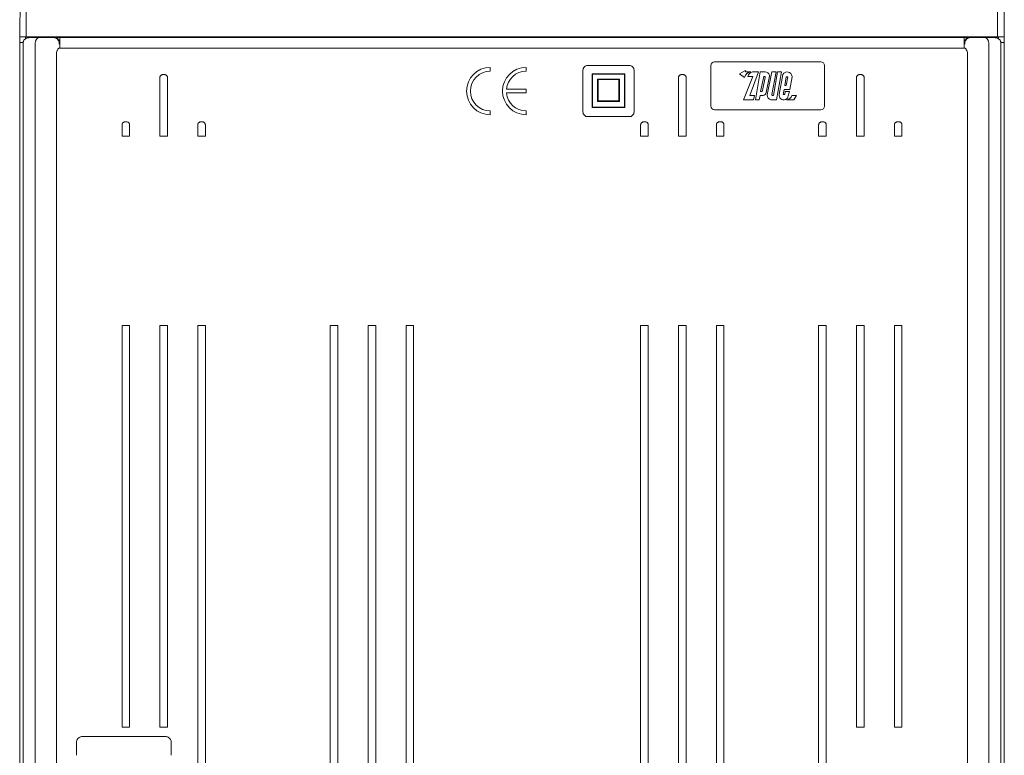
# Model space of a CAD drawing. Header units: centimetres. Extents: x -4572 to 125430, y -27163 to 73697.
# Tile 23 of 44: x 99223 to 99743, y -17423 to -17034. Entities that reach past the tile are written whole.
import ezdxf

# ---------------------------------------------------------------- set-up
doc = ezdxf.new("R2010")
doc.units = ezdxf.units.CM
doc.header["$MEASUREMENT"] = 0
doc.layers.add('kontur', color=7, linetype='Continuous')

# ---------------------------------------------------------------- blocks, each defined once
blk = doc.blocks.new('erg3t4r')
at = {"layer": 'kontur', "color": 7, "lineweight": 0}
for p, q in [((126122.51, 79716.78), (126122.51, 79695.27)), ((126124.45, 79718.65), (126180.56, 79718.65)), ((126182.51, 79716.78), (126182.51, 79695.27)), ((126140.82, 79714.18), (126137.59, 79712.34)), ((126137.59, 79712.34), (126140.31, 79710.51)), ((126144.65, 79711.01), (126139.76, 79698.6)), ((126140.82, 79714.18), (126140.82, 79713.39)), ((126140.82, 79713.39), (126143.55, 79713.39)), ((126141.95, 79711.01), (126144.65, 79711.01)), ((126143.04, 79700.99), (126147.64, 79713.39)), ((126147.64, 79713.39), (126144.41, 79713.39)), ((126146, 79698.6), (126148.47, 79713.39)), ((126148.47, 79713.39), (126151.15, 79713.39)), ((126150.37, 79711), (126148.72, 79703.09)), ((126149.82, 79703.6), (126151.15, 79710.46)), ((126150.42, 79711), (126150.34, 79711)), ((126150.94, 79711), (126150.42, 79711)), ((126151.15, 79710.74), (126150.94, 79711)), ((126151.15, 79710.46), (126151.15, 79710.74)), ((126153.36, 79711.19), (126151.72, 79702.55)), ((126152.24, 79701.24), (126154.72, 79713.39)), ((126153.36, 79711.63), (126153.36, 79711.19)), ((126154.72, 79713.39), (126156.87, 79713.39)), ((126156.87, 79713.39), (126154.72, 79701.48)), ((126155.53, 79700.99), (126157.7, 79713.39)), ((126159.86, 79713.39), (126157.14, 79698.59)), ((126157.7, 79713.39), (126159.86, 79713.39)), ((126160.56, 79711.97), (126158.54, 79701.52)), ((126162.3, 79710.8), (126161.5, 79706.24)), ((126163.16, 79710.8), (126162.3, 79710.8)), ((126162.32, 79706.24), (126163.16, 79710.8)), ((126165.33, 79710.7), (126164.22, 79704.14)), ((126165.33, 79710.7), (126165.33, 79711.04)), ((126161.22, 79704.14), (126160.7, 79701.5)), ((126164.22, 79704.14), (126161.22, 79704.14)), ((126161.5, 79706.24), (126162.32, 79706.24)), ((126145.47, 79700.99), (126143.04, 79700.99)), ((126144.91, 79698.6), (126145.47, 79700.99)), ((126148.46, 79701), (126147.9, 79698.6)), ((126150.05, 79701), (126148.46, 79701)), ((126148.72, 79703.09), (126149.37, 79703.09)), ((126154.88, 79700.99), (126155.53, 79700.99)), ((126160.7, 79701.5), (126161.52, 79701.5)), ((126161.52, 79701.55), (126161.78, 79703.07)), ((126161.52, 79701.5), (126161.78, 79703.07)), ((126161.78, 79703.07), (126163.95, 79703.07)), ((126163.95, 79703.07), (126163.38, 79700.71)), ((126167.7, 79700.99), (126165.29, 79700.99)), ((126167.7, 79700.99), (126166.37, 79698.61)), ((126139.76, 79698.6), (126144.91, 79698.6)), ((126147.9, 79698.6), (126146, 79698.6)), ((126157.14, 79698.59), (126154.22, 79698.59)), ((126166.37, 79698.61), (126162.35, 79698.61)), ((126124.45, 79693.4), (126180.56, 79693.4))]:
    blk.add_line(p, q, dxfattribs=at)
for centre, radius, start, end in [((126124.38, 79716.78), 1.87, 87.7675, 180), ((126180.63, 79716.78), 1.87, 0, 92.2325), ((126143.72, 79709.93), 3.46, 92.7949, 170.4324), ((126144.9, 79710.43), 3, 99.4262, 168.9092), ((126150.63, 79710.52), 0.568, 22.7901, 57.344), ((126151.11, 79711.08), 2.31, 13.7046, 89.117), ((126162.82, 79710.85), 2.52, 4.3883, 153.7266), ((126149.22, 79703.67), 0.602, 284.6446, 353.7289), ((126149.81, 79702.93), 1.94, 277.0861, 348.7509), ((126155.11, 79701.32), 2.88, 181.6711, 251.9501), ((126155.02, 79701.31), 0.35, 150.513, 246.3334), ((126160.95, 79701.06), 2.46, 169.07, 351.9671), ((126161.85, 79702.23), 3.66, 277.9829, 340.146), ((126124.38, 79695.27), 1.87, 180, 272.2325), ((126180.63, 79695.27), 1.87, 267.7675, 0)]:
    blk.add_arc(centre, radius, start, end, dxfattribs=at)
blk = doc.blocks.new('rfe4')
at = {"layer": 'kontur', "color": 7, "lineweight": 0}
for p, q in [((125726.59, 79716.02), (125726.59, 79694)), ((125729.18, 79718.52), (125751.01, 79718.52)), ((125753.6, 79716.02), (125753.6, 79694)), ((125731.39, 79714.17), (125748.8, 79714.17)), ((125731.39, 79696.28), (125731.39, 79714.17)), ((125731.67, 79713.89), (125748.48, 79713.89)), ((125731.67, 79696.53), (125731.67, 79713.89)), ((125734.28, 79711.39), (125745.87, 79711.39)), ((125734.28, 79699.47), (125734.28, 79711.39)), ((125734.62, 79699.79), (125734.62, 79711.05)), ((125734.62, 79711.05), (125745.57, 79711.05)), ((125745.57, 79711.05), (125745.57, 79699.79)), ((125745.87, 79711.39), (125745.87, 79699.47)), ((125748.48, 79713.89), (125748.48, 79696.53)), ((125748.8, 79714.17), (125748.8, 79696.28)), ((125745.87, 79699.47), (125734.28, 79699.47)), ((125745.57, 79699.79), (125734.62, 79699.79)), ((125748.8, 79696.28), (125731.39, 79696.28)), ((125748.48, 79696.53), (125731.67, 79696.53)), ((125729.18, 79691.5), (125751.01, 79691.5))]:
    blk.add_line(p, q, dxfattribs=at)
for centre, start, end in [((125729.08, 79716.02), 87.7675, 180), ((125751.11, 79716.02), 0, 92.2325), ((125729.08, 79694), 180, 272.2325), ((125751.11, 79694), 267.7675, 0)]:
    blk.add_arc(centre, 2.5, start, end, dxfattribs=at)
blk = doc.blocks.new('ebeger')
at = {"color": 7, "lineweight": 0}
for p, q in [((44291.5, 2508.15), (44291.5, 2466.21)), ((44804.79, 2508.15), (44804.79, 2466.21)), ((44291.5, 2466.21), (44291.5, 2501.32))]:
    blk.add_line(p, q, dxfattribs=at)
at = {"lineweight": 0}
for p, q in [((44288.44, 2504.65), (44288.17, 2466.23)), ((44536.74, 2449.99), (44536.74, 2447.99)), ((44555.74, 2449.99), (44555.74, 2447.99)), ((44545.28, 2438.49), (44555.74, 2438.49)), ((44555.74, 2436.49), (44545.28, 2436.49)), ((44555.74, 2438.49), (44555.74, 2436.49)), ((44536.74, 2426.99), (44536.74, 2424.99)), ((44555.74, 2426.99), (44555.74, 2424.99)), ((44342.19, 2101.22), (44346.19, 2101.22)), ((44362.2, 2101.22), (44366.21, 2101.22)), ((44730.3, 2101.22), (44734.3, 2101.22)), ((44750.31, 2101.22), (44754.31, 2101.22))]:
    blk.add_line(p, q, dxfattribs=at)
for centre, radius, start, end in [((44536.74, 2437.49), 12.5, 90, 270), ((44536.74, 2437.49), 10.5, 90, 270), ((44555.74, 2437.49), 12.5, 90, 270), ((44555.74, 2437.49), 10.5, 90, 174.535), ((44555.74, 2437.49), 10.5, 185.465, 270)]:
    blk.add_arc(centre, radius, start, end, dxfattribs=at)
at = {"layer": 'kontur', "color": 7, "lineweight": 0}
for p, q in [((44808.33, 2466.23), (44808.29, 2504.21)), ((44288.17, 2466.23), (44288.16, 2464.22)), ((44292.18, 2466.23), (44288.17, 2466.23)), ((44291.15, 2465.16), (44291.15, 2466.23)), ((44292.18, 2466.23), (44804.33, 2466.23)), ((44294.15, 2466.23), (44294.15, 2465.73)), ((44297.9, 2466.23), (44297.9, 2465.73)), ((44305.91, 2465.73), (44305.91, 2466.23)), ((44317.16, 2465.73), (44317.16, 2466.23)), ((44779.34, 2465.73), (44779.34, 2466.23)), ((44790.6, 2466.23), (44790.6, 2465.73)), ((44798.6, 2465.73), (44798.6, 2466.23)), ((44802.35, 2466.23), (44802.35, 2465.73)), ((44804.33, 2466.23), (44808.33, 2466.23)), ((44805.36, 2465.16), (44805.36, 2466.23)), ((44808.33, 2466.23), (44808.35, 2464.22)), ((44288.12, 2463.23), (44288.12, 1678.82)), ((44289.94, 2463.23), (44288.14, 2463.23)), ((44288.14, 2463.23), (44288.14, 1662.81)), ((44289.9, 1681.82), (44289.9, 2462.73)), ((44298.1, 2465.73), (44292.9, 2465.73)), ((44296.31, 2462.73), (44296.31, 2368.17)), ((44298.1, 2465.73), (44305.26, 2465.73)), ((44305.26, 2465.73), (44305.94, 2465.73)), ((44305.94, 2465.73), (44306.15, 2465.73)), ((44306.15, 2465.73), (44306.41, 2465.73)), ((44306.41, 2465.73), (44309.41, 2465.73)), ((44308.97, 2462.23), (44308.97, 2462.73)), ((44309.41, 2465.73), (44309.41, 2462.73)), ((44787.1, 2465.73), (44309.41, 2465.73)), ((44309.41, 2462.73), (44309.41, 2462.23)), ((44309.41, 2462.23), (44309.41, 2460.23)), ((44790.1, 2465.73), (44787.1, 2465.73)), ((44787.1, 2465.73), (44787.1, 2462.73)), ((44787.1, 2462.73), (44787.11, 2463.04)), ((44787.1, 2462.73), (44787.1, 2462.23)), ((44787.1, 2462.23), (44787.1, 2460.23)), ((44787.11, 2463.04), (44787.16, 2463.35)), ((44787.16, 2463.35), (44787.24, 2463.64)), ((44787.24, 2463.64), (44787.35, 2463.93)), ((44787.35, 2463.93), (44787.48, 2464.19)), ((44787.48, 2464.19), (44787.63, 2464.44)), ((44787.54, 2462.73), (44787.56, 2463.06)), ((44787.54, 2462.23), (44787.54, 2462.73)), ((44787.56, 2463.06), (44787.61, 2463.4)), ((44787.61, 2463.4), (44787.7, 2463.72)), ((44787.63, 2464.44), (44787.8, 2464.66)), ((44787.7, 2463.72), (44787.82, 2464.03)), ((44787.8, 2464.66), (44787.98, 2464.85)), ((44787.82, 2464.03), (44787.97, 2464.33)), ((44787.97, 2464.33), (44788.16, 2464.6)), ((44787.98, 2464.85), (44788.09, 2464.96)), ((44788.09, 2464.96), (44788.21, 2465.06)), ((44788.16, 2464.6), (44788.37, 2464.85)), ((44788.21, 2465.06), (44788.33, 2465.15)), ((44788.33, 2465.15), (44788.46, 2465.24)), ((44788.37, 2464.85), (44788.61, 2465.08)), ((44788.46, 2465.24), (44788.72, 2465.39)), ((44788.61, 2465.08), (44788.86, 2465.27)), ((44788.72, 2465.39), (44788.99, 2465.52)), ((44788.86, 2465.27), (44789.14, 2465.44)), ((44788.99, 2465.52), (44789.37, 2465.64)), ((44789.14, 2465.44), (44789.44, 2465.56)), ((44789.37, 2465.64), (44789.74, 2465.71)), ((44789.44, 2465.56), (44789.74, 2465.66)), ((44789.74, 2465.71), (44790.1, 2465.73)), ((44789.74, 2465.66), (44790.04, 2465.71)), ((44790.04, 2465.71), (44790.34, 2465.73)), ((44790.36, 2465.73), (44790.1, 2465.73)), ((44790.34, 2465.73), (44790.36, 2465.73)), ((44790.57, 2465.73), (44790.36, 2465.73)), ((44791.25, 2465.73), (44790.57, 2465.73)), ((44798.4, 2465.73), (44791.25, 2465.73)), ((44798.41, 2465.73), (44798.4, 2465.73)), ((44798.4, 2465.73), (44803.61, 2465.73)), ((44798.56, 2465.72), (44798.41, 2465.73)), ((44798.71, 2465.67), (44798.56, 2465.72)), ((44798.87, 2465.6), (44798.71, 2465.67)), ((44799.03, 2465.49), (44798.87, 2465.6)), ((44799.19, 2465.34), (44799.03, 2465.49)), ((44799.33, 2465.18), (44799.19, 2465.34)), ((44799.46, 2465), (44799.33, 2465.18)), ((44799.59, 2464.79), (44799.46, 2465)), ((44799.7, 2464.56), (44799.59, 2464.79)), ((44799.8, 2464.32), (44799.7, 2464.56)), ((44799.9, 2464.07), (44799.8, 2464.32)), ((44799.99, 2463.8), (44799.9, 2464.07)), ((44800.07, 2463.51), (44799.99, 2463.8)), ((44800.14, 2463.23), (44800.07, 2463.51)), ((44800.18, 2462.98), (44800.14, 2463.23)), ((44800.19, 2462.73), (44800.18, 2462.98)), ((44800.19, 2462.73), (44800.19, 2418.19)), ((44803.61, 2465.73), (44803.79, 2465.72)), ((44803.79, 2465.72), (44804.09, 2465.69)), ((44804.09, 2465.69), (44804.38, 2465.63)), ((44804.38, 2465.63), (44804.56, 2465.57)), ((44804.56, 2465.57), (44804.63, 2465.55)), ((44804.67, 2465.54), (44804.64, 2465.55)), ((44804.76, 2465.5), (44804.67, 2465.54)), ((44804.81, 2465.48), (44804.76, 2465.5)), ((44804.84, 2465.46), (44804.81, 2465.48)), ((44804.83, 2465.47), (44804.89, 2465.44)), ((44804.84, 2465.47), (44804.84, 2465.47)), ((44804.85, 2465.46), (44804.84, 2465.46)), ((44804.86, 2465.46), (44804.85, 2465.46)), ((44804.86, 2465.45), (44804.86, 2465.46)), ((44804.86, 2465.45), (44804.86, 2465.45)), ((44804.89, 2465.44), (44805.05, 2465.36)), ((44805.05, 2465.36), (44805.09, 2465.34)), ((44805.09, 2465.34), (44805.32, 2465.19)), ((44805.32, 2465.19), (44805.54, 2465.02)), ((44805.54, 2465.02), (44805.76, 2464.82)), ((44805.76, 2464.82), (44805.95, 2464.6)), ((44805.95, 2464.6), (44806.13, 2464.35)), ((44806.13, 2464.35), (44806.29, 2464.08)), ((44806.29, 2464.08), (44806.38, 2463.88)), ((44806.38, 2463.88), (44806.46, 2463.66)), ((44806.46, 2463.66), (44806.52, 2463.44)), ((44806.52, 2463.44), (44806.58, 2463.14)), ((44806.56, 2463.23), (44808.36, 2463.23)), ((44806.58, 2463.14), (44806.6, 2462.92)), ((44806.6, 2462.92), (44806.61, 2462.73)), ((44806.61, 2462.73), (44806.61, 1681.82)), ((44808.35, 2463.84), (44808.35, 2464.22)), ((44808.35, 2463.52), (44808.35, 2463.84)), ((44808.36, 2463.3), (44808.35, 2463.52)), ((44808.36, 2463.23), (44808.36, 2463.3)), ((44808.36, 1678.72), (44808.36, 2463.23)), ((44808.38, 1678.82), (44808.38, 2463.23)), ((44307.5, 2457.23), (44307.5, 2368.17)), ((44787.4, 2460.23), (44309.11, 2460.23)), ((44787.4, 2460.23), (44309.11, 2460.23)), ((44787.48, 2460.21), (44787.4, 2460.23)), ((44787.57, 2460.16), (44787.48, 2460.21)), ((44787.67, 2460.1), (44787.57, 2460.16)), ((44787.82, 2459.97), (44787.67, 2460.1)), ((44787.98, 2459.8), (44787.82, 2459.97)), ((44788.15, 2459.6), (44787.98, 2459.8)), ((44788.32, 2459.37), (44788.15, 2459.6)), ((44788.48, 2459.1), (44788.32, 2459.37)), ((44788.64, 2458.81), (44788.48, 2459.1)), ((44788.74, 2458.57), (44788.64, 2458.81)), ((44788.83, 2458.33), (44788.74, 2458.57)), ((44788.9, 2458.07), (44788.83, 2458.33)), ((44788.96, 2457.79), (44788.9, 2458.07)), ((44789, 2457.51), (44788.96, 2457.79)), ((44789.01, 2457.23), (44789, 2457.51)), ((44789.01, 2457.23), (44789.01, 1681.32)), ((44288.13, 2448.22), (44288.13, 1695.83)), ((44362.49, 2445.58), (44362.49, 2445.58)), ((44363.79, 2446.22), (44364.62, 2446.22)), ((44636.38, 2445.32), (44636.33, 2445.18)), ((44636.45, 2445.44), (44636.38, 2445.32)), ((44636.54, 2445.58), (44636.45, 2445.44)), ((44636.63, 2445.7), (44636.54, 2445.58)), ((44636.54, 2445.58), (44636.54, 2445.58)), ((44636.74, 2445.8), (44636.63, 2445.7)), ((44636.86, 2445.9), (44636.74, 2445.8)), ((44636.98, 2445.98), (44636.86, 2445.9)), ((44637.18, 2446.09), (44636.98, 2445.98)), ((44637.39, 2446.16), (44637.18, 2446.09)), ((44637.61, 2446.2), (44637.39, 2446.16)), ((44637.84, 2446.22), (44637.61, 2446.2)), ((44637.84, 2446.22), (44638.67, 2446.22)), ((44638.87, 2446.21), (44638.67, 2446.22)), ((44639.06, 2446.17), (44638.87, 2446.21)), ((44639.26, 2446.11), (44639.06, 2446.17)), ((44639.44, 2446.03), (44639.26, 2446.11)), ((44639.61, 2445.93), (44639.44, 2446.03)), ((44639.77, 2445.8), (44639.61, 2445.93)), ((44639.87, 2445.7), (44639.77, 2445.8)), ((44639.97, 2445.58), (44639.87, 2445.7)), ((44640.05, 2445.46), (44639.97, 2445.58)), ((44640.12, 2445.32), (44640.05, 2445.46)), ((44640.18, 2445.18), (44640.12, 2445.32)), ((44730.43, 2445.32), (44730.38, 2445.18)), ((44730.49, 2445.44), (44730.43, 2445.32)), ((44730.59, 2445.58), (44730.49, 2445.44)), ((44730.68, 2445.7), (44730.59, 2445.58)), ((44730.59, 2445.58), (44730.59, 2445.58)), ((44730.79, 2445.8), (44730.68, 2445.7)), ((44730.91, 2445.9), (44730.79, 2445.8)), ((44731.03, 2445.98), (44730.91, 2445.9)), ((44731.23, 2446.09), (44731.03, 2445.98)), ((44731.44, 2446.16), (44731.23, 2446.09)), ((44731.66, 2446.2), (44731.44, 2446.16)), ((44731.89, 2446.22), (44731.66, 2446.2)), ((44731.89, 2446.22), (44732.72, 2446.22)), ((44732.92, 2446.21), (44732.72, 2446.22)), ((44733.11, 2446.17), (44732.92, 2446.21)), ((44733.31, 2446.11), (44733.11, 2446.17)), ((44733.49, 2446.03), (44733.31, 2446.11)), ((44733.66, 2445.93), (44733.49, 2446.03)), ((44733.82, 2445.8), (44733.66, 2445.93)), ((44733.92, 2445.7), (44733.82, 2445.8)), ((44734.02, 2445.58), (44733.92, 2445.7)), ((44734.1, 2445.46), (44734.02, 2445.58)), ((44734.17, 2445.32), (44734.1, 2445.46)), ((44734.23, 2445.18), (44734.17, 2445.32)), ((44808.38, 2448.22), (44808.38, 1695.83)), ((44362.2, 2413.7), (44362.2, 2444.74)), ((44366.21, 2413.7), (44366.21, 2444.74)), ((44636.26, 2444.89), (44636.25, 2444.74)), ((44636.25, 2413.7), (44636.25, 2444.74)), ((44636.29, 2445.04), (44636.26, 2444.89)), ((44636.33, 2445.18), (44636.29, 2445.04)), ((44640.22, 2445.04), (44640.18, 2445.18)), ((44640.25, 2444.89), (44640.22, 2445.04)), ((44640.25, 2444.74), (44640.25, 2444.89)), ((44640.25, 2413.7), (44640.25, 2444.74)), ((44730.31, 2444.89), (44730.3, 2444.74)), ((44730.3, 2413.7), (44730.3, 2444.74)), ((44730.34, 2445.04), (44730.31, 2444.89)), ((44730.38, 2445.18), (44730.34, 2445.04)), ((44734.27, 2445.04), (44734.23, 2445.18)), ((44734.3, 2444.89), (44734.27, 2445.04)), ((44734.3, 2444.74), (44734.3, 2444.89)), ((44734.3, 2413.7), (44734.3, 2444.74)), ((44342.19, 2413.7), (44342.19, 2419.73)), ((44342.48, 2420.57), (44342.48, 2420.57)), ((44343.78, 2421.21), (44344.61, 2421.21)), ((44346.19, 2413.7), (44346.19, 2419.73)), ((44382.21, 2413.7), (44382.21, 2419.73)), ((44382.5, 2420.57), (44382.5, 2420.57)), ((44383.8, 2421.21), (44384.63, 2421.21)), ((44386.22, 2413.7), (44386.22, 2419.73)), ((44616.25, 2419.88), (44616.24, 2419.73)), ((44616.24, 2413.7), (44616.24, 2419.73)), ((44616.28, 2420.03), (44616.25, 2419.88)), ((44616.32, 2420.17), (44616.28, 2420.03)), ((44616.37, 2420.31), (44616.32, 2420.17)), ((44616.44, 2420.43), (44616.37, 2420.31)), ((44616.53, 2420.57), (44616.44, 2420.43)), ((44616.62, 2420.69), (44616.53, 2420.57)), ((44616.53, 2420.57), (44616.53, 2420.57)), ((44616.73, 2420.79), (44616.62, 2420.69)), ((44616.85, 2420.89), (44616.73, 2420.79)), ((44616.97, 2420.97), (44616.85, 2420.89)), ((44617.17, 2421.07), (44616.97, 2420.97)), ((44617.38, 2421.15), (44617.17, 2421.07)), ((44617.6, 2421.19), (44617.38, 2421.15)), ((44617.83, 2421.21), (44617.6, 2421.19)), ((44617.83, 2421.21), (44618.66, 2421.21)), ((44618.86, 2421.19), (44618.66, 2421.21)), ((44619.05, 2421.16), (44618.86, 2421.19)), ((44619.25, 2421.1), (44619.05, 2421.16)), ((44619.43, 2421.02), (44619.25, 2421.1)), ((44619.6, 2420.91), (44619.43, 2421.02)), ((44619.76, 2420.79), (44619.6, 2420.91)), ((44619.86, 2420.68), (44619.76, 2420.79)), ((44619.96, 2420.57), (44619.86, 2420.68)), ((44620.04, 2420.44), (44619.96, 2420.57)), ((44620.11, 2420.31), (44620.04, 2420.44)), ((44620.17, 2420.17), (44620.11, 2420.31)), ((44620.21, 2420.03), (44620.17, 2420.17)), ((44620.24, 2419.88), (44620.21, 2420.03)), ((44620.24, 2419.73), (44620.24, 2419.88)), ((44620.24, 2413.7), (44620.24, 2419.73)), ((44656.27, 2419.88), (44656.26, 2419.73)), ((44656.26, 2413.7), (44656.26, 2419.73)), ((44656.3, 2420.03), (44656.27, 2419.88)), ((44656.34, 2420.17), (44656.3, 2420.03)), ((44656.39, 2420.31), (44656.34, 2420.17)), ((44656.46, 2420.43), (44656.39, 2420.31)), ((44656.55, 2420.57), (44656.46, 2420.43)), ((44656.64, 2420.69), (44656.55, 2420.57)), ((44656.55, 2420.57), (44656.55, 2420.57)), ((44656.75, 2420.79), (44656.64, 2420.69)), ((44656.87, 2420.89), (44656.75, 2420.79)), ((44656.99, 2420.97), (44656.87, 2420.89)), ((44657.19, 2421.07), (44656.99, 2420.97)), ((44657.41, 2421.15), (44657.19, 2421.07)), ((44657.63, 2421.19), (44657.41, 2421.15)), ((44657.85, 2421.21), (44657.63, 2421.19)), ((44657.85, 2421.21), (44658.68, 2421.21)), ((44658.88, 2421.19), (44658.68, 2421.21)), ((44659.07, 2421.16), (44658.88, 2421.19)), ((44659.27, 2421.1), (44659.07, 2421.16)), ((44659.45, 2421.02), (44659.27, 2421.1)), ((44659.62, 2420.91), (44659.45, 2421.02)), ((44659.78, 2420.79), (44659.62, 2420.91)), ((44659.88, 2420.68), (44659.78, 2420.79)), ((44659.98, 2420.57), (44659.88, 2420.68)), ((44660.06, 2420.44), (44659.98, 2420.57)), ((44660.13, 2420.31), (44660.06, 2420.44)), ((44660.19, 2420.17), (44660.13, 2420.31)), ((44660.23, 2420.03), (44660.19, 2420.17)), ((44660.26, 2419.88), (44660.23, 2420.03)), ((44660.26, 2419.73), (44660.26, 2419.88)), ((44660.26, 2413.7), (44660.26, 2419.73)), ((44710.3, 2419.88), (44710.29, 2419.73)), ((44710.29, 2413.7), (44710.29, 2419.73)), ((44710.32, 2420.03), (44710.3, 2419.88)), ((44710.37, 2420.17), (44710.32, 2420.03)), ((44710.42, 2420.31), (44710.37, 2420.17)), ((44710.48, 2420.43), (44710.42, 2420.31)), ((44710.58, 2420.57), (44710.48, 2420.43)), ((44710.67, 2420.69), (44710.58, 2420.57)), ((44710.58, 2420.57), (44710.58, 2420.57)), ((44710.78, 2420.79), (44710.67, 2420.69)), ((44710.89, 2420.89), (44710.78, 2420.79)), ((44711.02, 2420.97), (44710.89, 2420.89)), ((44711.22, 2421.07), (44711.02, 2420.97)), ((44711.43, 2421.15), (44711.22, 2421.07)), ((44711.65, 2421.19), (44711.43, 2421.15)), ((44711.88, 2421.21), (44711.65, 2421.19)), ((44711.88, 2421.21), (44712.7, 2421.21)), ((44712.91, 2421.19), (44712.7, 2421.21)), ((44713.1, 2421.16), (44712.91, 2421.19)), ((44713.3, 2421.1), (44713.1, 2421.16)), ((44713.48, 2421.02), (44713.3, 2421.1)), ((44713.65, 2420.91), (44713.48, 2421.02)), ((44713.81, 2420.79), (44713.65, 2420.91)), ((44713.91, 2420.68), (44713.81, 2420.79)), ((44714.01, 2420.57), (44713.91, 2420.68)), ((44714.09, 2420.44), (44714.01, 2420.57)), ((44714.16, 2420.31), (44714.09, 2420.44)), ((44714.22, 2420.17), (44714.16, 2420.31)), ((44714.26, 2420.03), (44714.22, 2420.17)), ((44714.28, 2419.88), (44714.26, 2420.03)), ((44714.29, 2419.73), (44714.28, 2419.88)), ((44714.29, 2413.7), (44714.29, 2419.73)), ((44750.32, 2419.88), (44750.31, 2419.73)), ((44750.31, 2413.7), (44750.31, 2419.73)), ((44750.35, 2420.03), (44750.32, 2419.88)), ((44750.39, 2420.17), (44750.35, 2420.03)), ((44750.44, 2420.31), (44750.39, 2420.17)), ((44750.51, 2420.43), (44750.44, 2420.31)), ((44750.6, 2420.57), (44750.51, 2420.43)), ((44750.69, 2420.69), (44750.6, 2420.57)), ((44750.6, 2420.57), (44750.6, 2420.57)), ((44750.8, 2420.79), (44750.69, 2420.69)), ((44750.92, 2420.89), (44750.8, 2420.79)), ((44751.04, 2420.97), (44750.92, 2420.89)), ((44751.24, 2421.07), (44751.04, 2420.97)), ((44751.45, 2421.15), (44751.24, 2421.07)), ((44751.67, 2421.19), (44751.45, 2421.15)), ((44751.9, 2421.21), (44751.67, 2421.19)), ((44751.9, 2421.21), (44752.73, 2421.21)), ((44752.93, 2421.19), (44752.73, 2421.21)), ((44753.12, 2421.16), (44752.93, 2421.19)), ((44753.32, 2421.1), (44753.12, 2421.16)), ((44753.5, 2421.02), (44753.32, 2421.1)), ((44753.67, 2420.91), (44753.5, 2421.02)), ((44753.83, 2420.79), (44753.67, 2420.91)), ((44753.93, 2420.68), (44753.83, 2420.79)), ((44754.03, 2420.57), (44753.93, 2420.68)), ((44754.11, 2420.44), (44754.03, 2420.57)), ((44754.18, 2420.31), (44754.11, 2420.44)), ((44754.24, 2420.17), (44754.18, 2420.31)), ((44754.28, 2420.03), (44754.24, 2420.17)), ((44754.31, 2419.88), (44754.28, 2420.03)), ((44754.31, 2419.73), (44754.31, 2419.88)), ((44754.31, 2413.7), (44754.31, 2419.73)), ((44800.19, 2418.19), (44800.19, 1681.32)), ((44342.19, 2413.7), (44343.1, 2413.7)), ((44345.29, 2413.7), (44343.1, 2413.7)), ((44346.19, 2413.7), (44345.29, 2413.7)), ((44362.2, 2413.7), (44363.11, 2413.7)), ((44365.3, 2413.7), (44363.11, 2413.7)), ((44366.21, 2413.7), (44365.3, 2413.7)), ((44382.21, 2413.7), (44383.12, 2413.7)), ((44385.31, 2413.7), (44383.12, 2413.7)), ((44386.22, 2413.7), (44385.31, 2413.7)), ((44616.24, 2413.7), (44617.15, 2413.7)), ((44619.34, 2413.7), (44617.15, 2413.7)), ((44620.24, 2413.7), (44619.34, 2413.7)), ((44636.25, 2413.7), (44637.16, 2413.7)), ((44639.35, 2413.7), (44637.16, 2413.7)), ((44640.25, 2413.7), (44639.35, 2413.7)), ((44656.26, 2413.7), (44657.17, 2413.7)), ((44659.36, 2413.7), (44657.17, 2413.7)), ((44660.26, 2413.7), (44659.36, 2413.7)), ((44710.29, 2413.7), (44711.2, 2413.7)), ((44713.39, 2413.7), (44711.2, 2413.7)), ((44714.29, 2413.7), (44713.39, 2413.7)), ((44730.3, 2413.7), (44731.21, 2413.7)), ((44733.4, 2413.7), (44731.21, 2413.7)), ((44734.3, 2413.7), (44733.4, 2413.7)), ((44750.31, 2413.7), (44751.22, 2413.7)), ((44753.41, 2413.7), (44751.22, 2413.7)), ((44754.31, 2413.7), (44753.41, 2413.7)), ((44296.31, 2368.17), (44296.31, 1681.32)), ((44307.5, 2368.17), (44307.5, 1681.32)), ((44343.1, 2313.65), (44342.19, 2313.65)), ((44342.19, 2313.65), (44342.19, 2101.22)), ((44343.1, 2313.65), (44345.29, 2313.65)), ((44345.29, 2313.65), (44346.19, 2313.65)), ((44346.19, 2313.65), (44346.19, 2101.22)), ((44363.11, 2313.65), (44362.2, 2313.65)), ((44362.2, 2313.65), (44362.2, 2101.22)), ((44363.11, 2313.65), (44365.3, 2313.65)), ((44365.3, 2313.65), (44366.21, 2313.65)), ((44366.21, 2313.65), (44366.21, 2101.22)), ((44383.12, 2313.65), (44382.21, 2313.65)), ((44382.21, 2313.65), (44382.21, 1668.31)), ((44383.12, 2313.65), (44385.31, 2313.65)), ((44385.31, 2313.65), (44386.22, 2313.65)), ((44386.22, 2313.65), (44386.22, 1668.31)), ((44453.15, 2313.65), (44452.24, 2313.65)), ((44452.24, 2313.65), (44452.24, 1668.31)), ((44453.15, 2313.65), (44455.34, 2313.65)), ((44455.34, 2313.65), (44456.24, 2313.65)), ((44456.24, 2313.65), (44456.24, 1668.31)), ((44473.16, 2313.65), (44472.25, 2313.65)), ((44472.25, 2313.65), (44472.25, 1668.31)), ((44473.16, 2313.65), (44475.35, 2313.65)), ((44475.35, 2313.65), (44476.25, 2313.65)), ((44476.25, 2313.65), (44476.25, 1668.31)), ((44493.17, 2313.65), (44492.26, 2313.65)), ((44492.26, 2313.65), (44492.26, 1668.31)), ((44493.17, 2313.65), (44495.36, 2313.65)), ((44495.36, 2313.65), (44496.26, 2313.65)), ((44496.26, 2313.65), (44496.26, 1668.31)), ((44617.15, 2313.65), (44616.24, 2313.65)), ((44616.24, 2313.65), (44616.24, 1668.31)), ((44617.15, 2313.65), (44619.34, 2313.65)), ((44619.34, 2313.65), (44620.24, 2313.65)), ((44620.24, 2313.65), (44620.24, 1668.31)), ((44637.16, 2313.65), (44636.25, 2313.65)), ((44636.25, 2313.65), (44636.25, 1668.31)), ((44637.16, 2313.65), (44639.35, 2313.65)), ((44639.35, 2313.65), (44640.25, 2313.65)), ((44640.25, 2313.65), (44640.25, 1668.31)), ((44657.17, 2313.65), (44656.26, 2313.65)), ((44656.26, 2313.65), (44656.26, 1668.31)), ((44657.17, 2313.65), (44659.36, 2313.65)), ((44659.36, 2313.65), (44660.26, 2313.65)), ((44660.26, 2313.65), (44660.26, 1668.31)), ((44711.2, 2313.65), (44710.29, 2313.65)), ((44710.29, 2313.65), (44710.29, 1668.31)), ((44711.2, 2313.65), (44713.39, 2313.65)), ((44713.39, 2313.65), (44714.29, 2313.65)), ((44714.29, 2313.65), (44714.29, 1668.31)), ((44731.21, 2313.65), (44730.3, 2313.65)), ((44730.3, 2313.65), (44730.3, 2101.22)), ((44731.21, 2313.65), (44733.4, 2313.65)), ((44733.4, 2313.65), (44734.3, 2313.65)), ((44734.3, 2313.65), (44734.3, 2101.22)), ((44751.22, 2313.65), (44750.31, 2313.65)), ((44750.31, 2313.65), (44750.31, 2101.22)), ((44751.22, 2313.65), (44753.41, 2313.65)), ((44753.41, 2313.65), (44754.31, 2313.65)), ((44754.31, 2313.65), (44754.31, 2101.22))]:
    blk.add_line(p, q, dxfattribs=at)
at = {"layer": 'kontur', "color": 7, "lineweight": 0, "flags": 128}
for points in [[(44288.15, 2463.23), (44288.15, 2463.3), (44288.15, 2463.52), (44288.15, 2463.84), (44288.16, 2464.22)], [(44291.67, 2465.47), (44291.61, 2465.44), (44291.45, 2465.36), (44291.42, 2465.34), (44291.19, 2465.19), (44290.96, 2465.02), (44290.75, 2464.82), (44290.56, 2464.6), (44290.38, 2464.35), (44290.22, 2464.08), (44290.13, 2463.88), (44290.05, 2463.66), (44289.99, 2463.44), (44289.93, 2463.14), (44289.91, 2462.92), (44289.9, 2462.73)], [(44291.87, 2465.55), (44291.83, 2465.53), (44291.74, 2465.5), (44291.69, 2465.48), (44291.66, 2465.46), (44291.65, 2465.46), (44291.64, 2465.45), (44291.64, 2465.45)], [(44292.9, 2465.73), (44292.71, 2465.72), (44292.42, 2465.69), (44292.13, 2465.63), (44291.95, 2465.57), (44291.87, 2465.55)], [(44296.31, 2462.73), (44296.33, 2462.98), (44296.37, 2463.23)], [(44296.37, 2463.23), (44296.44, 2463.51), (44296.52, 2463.8), (44296.61, 2464.07), (44296.7, 2464.32), (44296.81, 2464.56), (44296.92, 2464.79), (44297.05, 2465), (44297.18, 2465.18), (44297.32, 2465.34), (44297.47, 2465.49), (44297.64, 2465.6), (44297.8, 2465.67), (44297.95, 2465.72), (44298.1, 2465.73), (44298.1, 2465.73)], [(44308.97, 2462.73), (44308.95, 2463.06), (44308.9, 2463.4), (44308.81, 2463.72), (44308.69, 2464.03), (44308.53, 2464.33), (44308.35, 2464.6), (44308.14, 2464.85), (44307.9, 2465.08), (44307.64, 2465.27), (44307.36, 2465.44), (44307.07, 2465.56), (44306.77, 2465.66), (44306.47, 2465.71), (44306.17, 2465.73), (44306.15, 2465.73)], [(44309.41, 2462.73), (44309.39, 2463.04), (44309.35, 2463.35), (44309.27, 2463.64), (44309.16, 2463.93), (44309.03, 2464.19), (44308.88, 2464.44), (44308.71, 2464.66), (44308.53, 2464.85), (44308.42, 2464.96), (44308.3, 2465.06), (44308.18, 2465.15), (44308.05, 2465.24), (44307.79, 2465.39), (44307.51, 2465.52), (44307.14, 2465.64), (44306.77, 2465.71), (44306.41, 2465.73)], [(44307.5, 2457.23), (44307.51, 2457.51), (44307.55, 2457.79), (44307.6, 2458.07), (44307.68, 2458.33), (44307.77, 2458.57), (44307.87, 2458.81), (44308.02, 2459.1), (44308.19, 2459.37), (44308.36, 2459.6), (44308.52, 2459.8), (44308.69, 2459.97), (44308.84, 2460.1), (44308.94, 2460.16), (44309.03, 2460.21), (44309.11, 2460.23)], [(44362.33, 2445.32), (44362.28, 2445.18), (44362.24, 2445.04), (44362.21, 2444.89), (44362.2, 2444.74)], [(44362.49, 2445.58), (44362.4, 2445.44), (44362.33, 2445.32)], [(44362.69, 2445.8), (44362.58, 2445.7), (44362.49, 2445.58)], [(44362.93, 2445.98), (44362.81, 2445.9), (44362.69, 2445.8)], [(44363.79, 2446.22), (44363.57, 2446.2), (44363.35, 2446.16), (44363.13, 2446.09), (44362.93, 2445.98)], [(44365.21, 2446.11), (44365.02, 2446.17), (44364.82, 2446.21), (44364.62, 2446.22)], [(44365.72, 2445.8), (44365.56, 2445.93), (44365.39, 2446.03), (44365.21, 2446.11)], [(44366.07, 2445.32), (44366, 2445.46), (44365.92, 2445.58), (44365.82, 2445.7), (44365.72, 2445.8)], [(44366.21, 2444.74), (44366.2, 2444.89), (44366.17, 2445.04), (44366.13, 2445.18), (44366.07, 2445.32)], [(44342.32, 2420.31), (44342.27, 2420.17), (44342.23, 2420.03), (44342.2, 2419.88), (44342.19, 2419.73)], [(44342.48, 2420.57), (44342.39, 2420.43), (44342.32, 2420.31)], [(44342.68, 2420.79), (44342.57, 2420.69), (44342.48, 2420.57)], [(44342.92, 2420.97), (44342.8, 2420.89), (44342.68, 2420.79)], [(44343.78, 2421.21), (44343.55, 2421.19), (44343.33, 2421.15), (44343.12, 2421.07), (44342.92, 2420.97)], [(44345.2, 2421.1), (44345, 2421.16), (44344.81, 2421.19), (44344.61, 2421.21)], [(44345.71, 2420.79), (44345.55, 2420.91), (44345.38, 2421.02), (44345.2, 2421.1)], [(44346.06, 2420.31), (44345.99, 2420.44), (44345.91, 2420.57), (44345.81, 2420.68), (44345.71, 2420.79)], [(44346.19, 2419.73), (44346.19, 2419.88), (44346.16, 2420.03), (44346.12, 2420.17), (44346.06, 2420.31)], [(44382.34, 2420.31), (44382.29, 2420.17), (44382.25, 2420.03), (44382.22, 2419.88), (44382.21, 2419.73)], [(44382.5, 2420.57), (44382.41, 2420.43), (44382.34, 2420.31)], [(44382.7, 2420.79), (44382.6, 2420.69), (44382.5, 2420.57)], [(44382.94, 2420.97), (44382.82, 2420.89), (44382.7, 2420.79)], [(44383.8, 2421.21), (44383.58, 2421.19), (44383.36, 2421.15), (44383.14, 2421.07), (44382.94, 2420.97)], [(44385.22, 2421.1), (44385.03, 2421.16), (44384.83, 2421.19), (44384.63, 2421.21)], [(44385.73, 2420.79), (44385.57, 2420.91), (44385.4, 2421.02), (44385.22, 2421.1)], [(44386.08, 2420.31), (44386.01, 2420.44), (44385.93, 2420.57), (44385.84, 2420.68), (44385.73, 2420.79)], [(44386.22, 2419.73), (44386.21, 2419.88), (44386.18, 2420.03), (44386.14, 2420.17), (44386.08, 2420.31)], [(44318.14, 2092.46), (44318.14, 2092.5), (44318.13, 2092.89), (44318.14, 2093.09)], [(44318.16, 2091.32), (44318.15, 2091.69), (44318.15, 2092.1), (44318.14, 2092.36)], [(44318.15, 2093.19), (44318.15, 2093.29), (44318.2, 2093.69), (44318.27, 2094.04), (44318.38, 2094.37), (44318.53, 2094.7), (44318.69, 2094.97), (44318.88, 2095.23), (44319.1, 2095.47), (44319.34, 2095.66), (44319.59, 2095.84), (44319.87, 2095.98), (44320.17, 2096.11), (44320.5, 2096.2), (44320.82, 2096.25), (44321.16, 2096.29), (44321.5, 2096.3), (44322.49, 2096.31), (44323.49, 2096.31), (44324.48, 2096.3), (44325.48, 2096.29), (44329.02, 2096.28), (44332.56, 2096.28), (44336.1, 2096.28), (44339.64, 2096.28), (44343.18, 2096.29)], [(44343.18, 2096.29), (44346.72, 2096.28), (44350.26, 2096.28), (44353.8, 2096.28), (44357.33, 2096.28), (44360.87, 2096.29), (44361.87, 2096.3), (44362.87, 2096.31), (44363.86, 2096.31), (44364.86, 2096.3), (44365.19, 2096.29), (44365.53, 2096.25), (44365.86, 2096.2), (44366.18, 2096.11), (44366.49, 2095.98), (44366.76, 2095.84), (44367.01, 2095.66), (44367.25, 2095.47), (44367.47, 2095.23), (44367.66, 2094.98), (44367.82, 2094.7), (44367.97, 2094.38), (44368.08, 2094.04), (44368.16, 2093.69), (44368.2, 2093.29), (44368.21, 2093.18)], [(44368.21, 2092.35), (44368.21, 2092.1), (44368.2, 2091.7), (44368.2, 2091.33)], [(44368.21, 2093.07), (44368.22, 2092.9), (44368.22, 2092.5), (44368.22, 2092.45)], [(44318.16, 2086.42), (44318.16, 2087.26), (44318.16, 2088.37), (44318.16, 2089.48), (44318.16, 2090.59), (44318.16, 2091.21)], [(44368.2, 2091.22), (44368.19, 2090.59), (44368.19, 2089.49), (44368.19, 2088.38), (44368.19, 2087.27), (44368.2, 2086.41)]]:
    blk.add_lwpolyline(points, dxfattribs=at)
at = {"lineweight": 0}
for name, p in [('rfe4', (-81140.85, -77267.52)), ('erg3t4r', (-81469.12, -77265.76))]:
    blk.add_blockref(name, p, dxfattribs=at)

msp = doc.modelspace()

# ---------------------------------------------------------------- block references
at = {"lineweight": 0}
msp.add_blockref('ebeger', (54934.44, -19509.6, 1125), dxfattribs=at)

doc.saveas('drawing.dxf')
